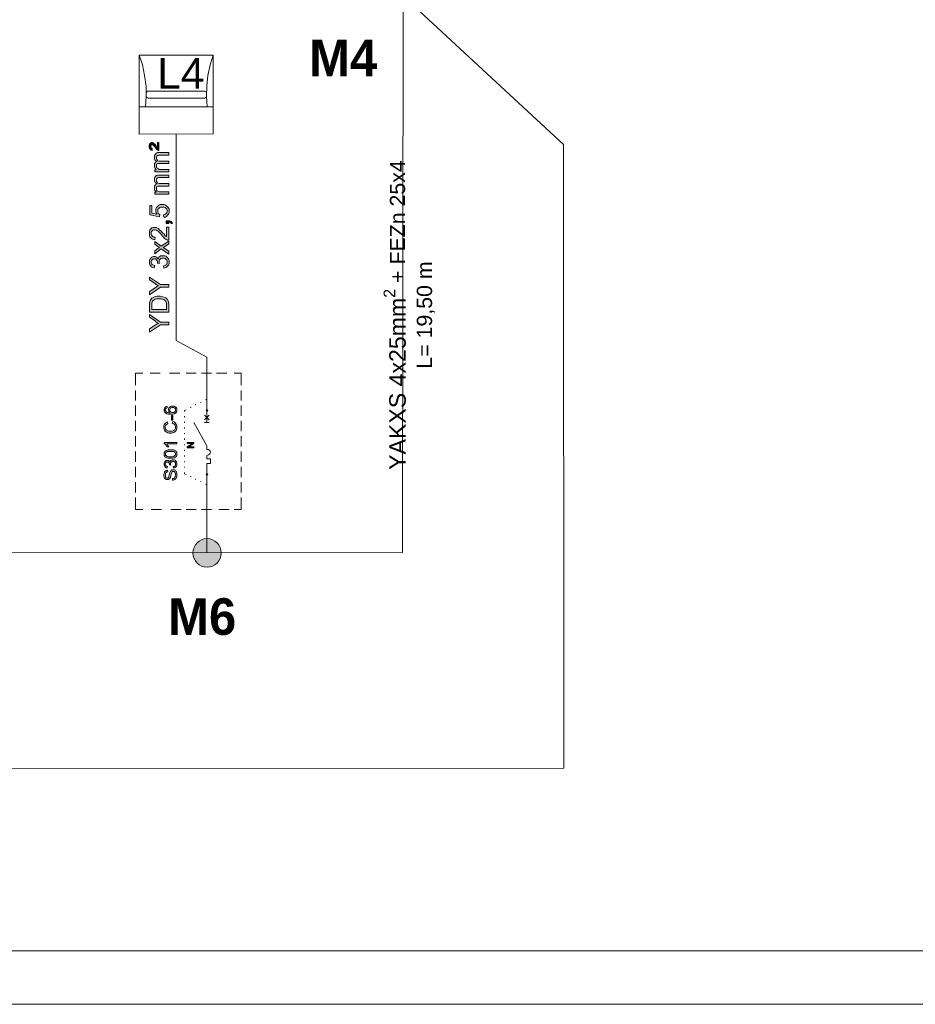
# Model space of a CAD drawing. Header units: millimetres. Extents: x 74583 to 75292, y 11361 to 11727.
# Tile 51 of 85: x 75204 to 75231, y 11653 to 11684. Entities that reach past the tile are written whole.
import ezdxf

# ---------------------------------------------------------------- set-up
doc = ezdxf.new("R2010")
doc.units = ezdxf.units.MM
doc.linetypes.add('1', pattern=[0])
doc.layers.add('C00-00-00', color=7, linetype='Continuous')
doc.layers.add('TEXT', color=7, linetype='Continuous')
doc.styles.add('do mapy w cm', font='verdana.TTF', dxfattribs={"height": 150})
doc.styles.get("Standard").update_dxf_attribs({"font": 'ARIAL.TTF'})

msp = doc.modelspace()

# ---------------------------------------------------------------- hatches: boundary and pattern name
at = {"layer": 'C00-00-00'}
h = msp.add_hatch(color=256, dxfattribs=at)
h.dxf.hatch_style = 2
h.paths.add_polyline_path([(75207.932, 11679.557), (75207.9, 11679.557), (75207.89, 11679.578), (75207.869, 11679.589), (75207.837, 11679.621), (75207.816, 11679.663), (75207.784, 11679.695), (75207.763, 11679.716), (75207.752, 11679.726), (75207.742, 11679.737), (75207.731, 11679.748), (75207.71, 11679.748), (75207.699, 11679.737), (75207.689, 11679.726), (75207.678, 11679.716), (75207.678, 11679.652), (75207.689, 11679.642), (75207.71, 11679.631), (75207.72, 11679.621), (75207.72, 11679.557), (75207.689, 11679.568), (75207.667, 11679.589), (75207.646, 11679.599), (75207.636, 11679.621), (75207.625, 11679.652), (75207.625, 11679.726), (75207.636, 11679.758), (75207.657, 11679.779), (75207.667, 11679.8), (75207.689, 11679.811), (75207.731, 11679.811), (75207.752, 11679.8), (75207.773, 11679.779), (75207.794, 11679.769), (75207.816, 11679.748), (75207.847, 11679.695), (75207.858, 11679.673), (75207.879, 11679.663), (75207.89, 11679.652), (75207.89, 11679.811), (75207.932, 11679.811)])
h = msp.add_hatch(color=256, dxfattribs=at)
h.dxf.hatch_style = 2
h.paths.add_polyline_path([(75208.239, 11678.901), (75207.805, 11678.901), (75207.805, 11678.964), (75207.858, 11678.964), (75207.837, 11678.975), (75207.826, 11678.996), (75207.805, 11679.017), (75207.794, 11679.038), (75207.794, 11679.155), (75207.816, 11679.176), (75207.826, 11679.197), (75207.847, 11679.208), (75207.869, 11679.218), (75207.816, 11679.25), (75207.794, 11679.303), (75207.794, 11679.398), (75207.805, 11679.43), (75207.826, 11679.451), (75207.847, 11679.483), (75207.89, 11679.494), (75208.239, 11679.494), (75208.239, 11679.419), (75207.932, 11679.419), (75207.911, 11679.409), (75207.89, 11679.409), (75207.879, 11679.398), (75207.869, 11679.388), (75207.858, 11679.367), (75207.858, 11679.303), (75207.869, 11679.282), (75207.89, 11679.261), (75207.9, 11679.24), (75207.943, 11679.229), (75208.239, 11679.229), (75208.239, 11679.155), (75207.9, 11679.155), (75207.879, 11679.144), (75207.858, 11679.134), (75207.858, 11679.038), (75207.869, 11679.028), (75207.879, 11679.007), (75207.9, 11678.996), (75207.921, 11678.986), (75207.943, 11678.975), (75208.239, 11678.975)])
h = msp.add_hatch(color=256, dxfattribs=at)
h.dxf.hatch_style = 2
h.paths.add_polyline_path([(75208.239, 11678.202), (75207.805, 11678.202), (75207.805, 11678.266), (75207.858, 11678.266), (75207.837, 11678.287), (75207.826, 11678.298), (75207.805, 11678.319), (75207.794, 11678.351), (75207.794, 11678.456), (75207.816, 11678.478), (75207.826, 11678.499), (75207.847, 11678.509), (75207.869, 11678.52), (75207.816, 11678.562), (75207.794, 11678.605), (75207.794, 11678.7), (75207.805, 11678.732), (75207.826, 11678.753), (75207.847, 11678.784), (75207.89, 11678.795), (75208.239, 11678.795), (75208.239, 11678.721), (75207.932, 11678.721), (75207.911, 11678.71), (75207.89, 11678.71), (75207.879, 11678.7), (75207.869, 11678.689), (75207.858, 11678.668), (75207.858, 11678.615), (75207.869, 11678.583), (75207.89, 11678.562), (75207.9, 11678.541), (75207.943, 11678.53), (75208.239, 11678.53), (75208.239, 11678.456), (75207.9, 11678.456), (75207.879, 11678.446), (75207.858, 11678.435), (75207.858, 11678.34), (75207.869, 11678.329), (75207.879, 11678.308), (75207.9, 11678.298), (75207.921, 11678.287), (75207.943, 11678.276), (75208.239, 11678.276)])
h = msp.add_hatch(color=256, dxfattribs=at)
h.dxf.hatch_style = 2
h.paths.add_polyline_path([(75208.08, 11677.483), (75208.07, 11677.557), (75208.112, 11677.567), (75208.133, 11677.578), (75208.154, 11677.599), (75208.175, 11677.62), (75208.186, 11677.641), (75208.186, 11677.716), (75208.175, 11677.737), (75208.144, 11677.768), (75208.123, 11677.79), (75208.08, 11677.8), (75207.996, 11677.8), (75207.964, 11677.79), (75207.943, 11677.768), (75207.911, 11677.747), (75207.9, 11677.716), (75207.9, 11677.652), (75207.911, 11677.631), (75207.921, 11677.61), (75207.932, 11677.589), (75207.943, 11677.578), (75207.964, 11677.567), (75207.953, 11677.493), (75207.646, 11677.557), (75207.646, 11677.853), (75207.71, 11677.853), (75207.71, 11677.61), (75207.879, 11677.578), (75207.847, 11677.62), (75207.837, 11677.652), (75207.837, 11677.747), (75207.858, 11677.79), (75207.89, 11677.821), (75207.932, 11677.864), (75207.974, 11677.885), (75208.091, 11677.885), (75208.133, 11677.864), (75208.175, 11677.832), (75208.218, 11677.79), (75208.25, 11677.747), (75208.25, 11677.62), (75208.228, 11677.578), (75208.197, 11677.546), (75208.165, 11677.504), (75208.133, 11677.483)])
h = msp.add_hatch(color=256, dxfattribs=at)
h.dxf.hatch_style = 2
h.paths.add_polyline_path([(75208.239, 11677.292), (75208.154, 11677.292), (75208.154, 11677.377), (75208.271, 11677.377), (75208.292, 11677.366), (75208.313, 11677.356), (75208.324, 11677.345), (75208.345, 11677.324), (75208.355, 11677.303), (75208.324, 11677.282), (75208.313, 11677.303), (75208.302, 11677.313), (75208.292, 11677.324), (75208.281, 11677.324), (75208.26, 11677.335), (75208.239, 11677.335)])
h = msp.add_hatch(color=256, dxfattribs=at)
h.dxf.hatch_style = 2
h.paths.add_polyline_path([(75208.165, 11677.176), (75208.239, 11677.176), (75208.239, 11676.774), (75208.197, 11676.774), (75208.186, 11676.784), (75208.154, 11676.795), (75208.133, 11676.805), (75208.101, 11676.827), (75208.08, 11676.858), (75208.048, 11676.89), (75208.017, 11676.932), (75207.964, 11676.996), (75207.921, 11677.038), (75207.89, 11677.059), (75207.858, 11677.081), (75207.826, 11677.091), (75207.773, 11677.091), (75207.742, 11677.081), (75207.72, 11677.059), (75207.699, 11677.038), (75207.689, 11677.017), (75207.689, 11676.943), (75207.699, 11676.922), (75207.72, 11676.901), (75207.752, 11676.879), (75207.773, 11676.869), (75207.816, 11676.869), (75207.805, 11676.784), (75207.752, 11676.795), (75207.71, 11676.816), (75207.678, 11676.848), (75207.646, 11676.879), (75207.636, 11676.922), (75207.636, 11677.038), (75207.646, 11677.091), (75207.678, 11677.123), (75207.71, 11677.155), (75207.752, 11677.165), (75207.847, 11677.165), (75207.869, 11677.155), (75207.89, 11677.144), (75207.921, 11677.133), (75207.943, 11677.102), (75207.964, 11677.081), (75208.006, 11677.049), (75208.048, 11676.996), (75208.091, 11676.954), (75208.112, 11676.922), (75208.123, 11676.911), (75208.133, 11676.89), (75208.154, 11676.89), (75208.165, 11676.879)])
h = msp.add_hatch(color=256, dxfattribs=at)
h.dxf.hatch_style = 2
h.paths.add_polyline_path([(75208.239, 11676.34), (75208.006, 11676.498), (75207.805, 11676.35), (75207.805, 11676.435), (75207.9, 11676.509), (75207.921, 11676.52), (75207.943, 11676.53), (75207.953, 11676.541), (75207.932, 11676.551), (75207.921, 11676.562), (75207.9, 11676.573), (75207.805, 11676.647), (75207.805, 11676.731), (75208.006, 11676.583), (75208.239, 11676.742), (75208.239, 11676.657), (75208.101, 11676.562), (75208.059, 11676.541), (75208.239, 11676.424)])
h = msp.add_hatch(color=256, dxfattribs=at)
h.dxf.hatch_style = 2
h.paths.add_polyline_path([(75208.08, 11675.895), (75208.07, 11675.969), (75208.112, 11675.98), (75208.144, 11675.99), (75208.154, 11676.012), (75208.175, 11676.033), (75208.186, 11676.065), (75208.186, 11676.128), (75208.175, 11676.149), (75208.144, 11676.181), (75208.123, 11676.202), (75208.091, 11676.213), (75208.027, 11676.213), (75207.996, 11676.202), (75207.974, 11676.181), (75207.953, 11676.16), (75207.943, 11676.128), (75207.943, 11676.065), (75207.953, 11676.043), (75207.89, 11676.054), (75207.89, 11676.096), (75207.879, 11676.128), (75207.858, 11676.149), (75207.847, 11676.17), (75207.826, 11676.192), (75207.763, 11676.192), (75207.742, 11676.181), (75207.72, 11676.16), (75207.699, 11676.139), (75207.689, 11676.117), (75207.689, 11676.065), (75207.699, 11676.033), (75207.72, 11676.012), (75207.742, 11676.001), (75207.763, 11675.99), (75207.805, 11675.98), (75207.784, 11675.906), (75207.742, 11675.916), (75207.699, 11675.938), (75207.678, 11675.969), (75207.646, 11676.001), (75207.636, 11676.043), (75207.636, 11676.149), (75207.657, 11676.181), (75207.667, 11676.202), (75207.689, 11676.223), (75207.71, 11676.244), (75207.731, 11676.255), (75207.763, 11676.266), (75207.816, 11676.266), (75207.837, 11676.255), (75207.858, 11676.244), (75207.879, 11676.223), (75207.9, 11676.202), (75207.911, 11676.181), (75207.921, 11676.213), (75207.932, 11676.244), (75207.964, 11676.266), (75207.985, 11676.287), (75208.112, 11676.287), (75208.154, 11676.276), (75208.186, 11676.234), (75208.228, 11676.192), (75208.25, 11676.149), (75208.25, 11676.033), (75208.228, 11675.99), (75208.197, 11675.959), (75208.165, 11675.927), (75208.123, 11675.906)])
h = msp.add_hatch(color=256, dxfattribs=at)
h.dxf.hatch_style = 2
h.paths.add_polyline_path([(75208.239, 11675.303), (75207.985, 11675.303), (75207.636, 11675.07), (75207.636, 11675.176), (75207.816, 11675.292), (75207.847, 11675.313), (75207.879, 11675.334), (75207.921, 11675.345), (75207.89, 11675.366), (75207.847, 11675.387), (75207.816, 11675.419), (75207.636, 11675.535), (75207.636, 11675.62), (75207.985, 11675.387), (75208.239, 11675.387)])
h = msp.add_hatch(color=256, dxfattribs=at)
h.paths.add_polyline_path([(75208.239, 11674.53), (75207.636, 11674.53), (75207.636, 11674.816), (75207.646, 11674.847), (75207.657, 11674.879), (75207.667, 11674.911), (75207.689, 11674.932), (75207.71, 11674.964), (75207.752, 11674.985), (75207.794, 11675.006), (75207.826, 11675.017), (75207.879, 11675.027), (75207.974, 11675.027), (75208.017, 11675.017), (75208.048, 11675.006), (75208.091, 11674.996), (75208.123, 11674.985), (75208.144, 11674.974), (75208.165, 11674.953), (75208.186, 11674.932), (75208.197, 11674.911), (75208.207, 11674.9), (75208.218, 11674.869), (75208.228, 11674.847), (75208.228, 11674.816), (75208.239, 11674.784)])
h.paths.add_polyline_path([(75208.165, 11674.615), (75208.165, 11674.805), (75208.154, 11674.837), (75208.144, 11674.858), (75208.133, 11674.869), (75208.123, 11674.89), (75208.101, 11674.9), (75208.08, 11674.922), (75208.048, 11674.932), (75208.017, 11674.943), (75207.869, 11674.943), (75207.816, 11674.932), (75207.784, 11674.911), (75207.752, 11674.89), (75207.731, 11674.869), (75207.72, 11674.837), (75207.71, 11674.816), (75207.71, 11674.615)])
h = msp.add_hatch(color=256, dxfattribs=at)
h.dxf.hatch_style = 2
h.paths.add_polyline_path([(75208.239, 11674.138), (75207.985, 11674.138), (75207.636, 11673.906), (75207.636, 11674.011), (75207.816, 11674.128), (75207.847, 11674.149), (75207.879, 11674.17), (75207.921, 11674.181), (75207.89, 11674.202), (75207.847, 11674.223), (75207.816, 11674.255), (75207.636, 11674.371), (75207.636, 11674.456), (75207.985, 11674.223), (75208.239, 11674.223)])
h = msp.add_hatch(color=256, dxfattribs=at)
h.paths.add_polyline_path([(75208.186, 11671.609), (75208.186, 11671.556), (75208.175, 11671.556), (75208.154, 11671.545), (75208.144, 11671.535), (75208.133, 11671.524), (75208.123, 11671.514), (75208.123, 11671.471), (75208.133, 11671.461), (75208.144, 11671.45), (75208.154, 11671.429), (75208.165, 11671.418), (75208.186, 11671.408), (75208.207, 11671.408), (75208.239, 11671.397), (75208.281, 11671.397), (75208.26, 11671.408), (75208.25, 11671.429), (75208.239, 11671.44), (75208.239, 11671.461), (75208.228, 11671.482), (75208.228, 11671.524), (75208.239, 11671.556), (75208.271, 11671.577), (75208.292, 11671.598), (75208.324, 11671.609), (75208.408, 11671.609), (75208.429, 11671.598), (75208.451, 11671.588), (75208.472, 11671.567), (75208.482, 11671.556), (75208.493, 11671.535), (75208.493, 11671.45), (75208.482, 11671.418), (75208.451, 11671.387), (75208.419, 11671.366), (75208.366, 11671.355), (75208.228, 11671.355), (75208.165, 11671.366), (75208.133, 11671.397), (75208.101, 11671.418), (75208.091, 11671.45), (75208.091, 11671.524), (75208.101, 11671.545), (75208.112, 11671.567), (75208.133, 11671.588), (75208.154, 11671.598)])
h.paths.add_polyline_path([(75208.355, 11671.408), (75208.398, 11671.408), (75208.408, 11671.418), (75208.419, 11671.429), (75208.44, 11671.429), (75208.44, 11671.45), (75208.451, 11671.461), (75208.451, 11671.524), (75208.429, 11671.545), (75208.419, 11671.556), (75208.387, 11671.567), (75208.334, 11671.567), (75208.313, 11671.556), (75208.292, 11671.545), (75208.281, 11671.524), (75208.271, 11671.503), (75208.271, 11671.461), (75208.281, 11671.44), (75208.292, 11671.429), (75208.313, 11671.418), (75208.334, 11671.408)])
h = msp.add_hatch(color=256, dxfattribs=at)
h.dxf.hatch_style = 2
h.paths.add_polyline_path([(75208.366, 11671.164), (75208.366, 11671.313), (75208.324, 11671.313), (75208.324, 11671.164)])
h = msp.add_hatch(color=256, dxfattribs=at)
h.dxf.hatch_style = 2
h.paths.add_polyline_path([(75208.345, 11671.069), (75208.366, 11671.122), (75208.408, 11671.112), (75208.44, 11671.09), (75208.461, 11671.059), (75208.482, 11671.027), (75208.493, 11670.995), (75208.493, 11670.91), (75208.482, 11670.879), (75208.472, 11670.847), (75208.451, 11670.826), (75208.429, 11670.805), (75208.398, 11670.783), (75208.355, 11670.773), (75208.324, 11670.762), (75208.25, 11670.762), (75208.207, 11670.773), (75208.175, 11670.794), (75208.144, 11670.805), (75208.123, 11670.826), (75208.101, 11670.858), (75208.091, 11670.889), (75208.08, 11670.921), (75208.08, 11670.995), (75208.091, 11671.027), (75208.112, 11671.059), (75208.133, 11671.08), (75208.165, 11671.101), (75208.197, 11671.112), (75208.207, 11671.059), (75208.186, 11671.048), (75208.165, 11671.037), (75208.144, 11671.016), (75208.133, 11671.006), (75208.123, 11670.985), (75208.123, 11670.921), (75208.133, 11670.9), (75208.154, 11670.879), (75208.165, 11670.858), (75208.186, 11670.847), (75208.207, 11670.836), (75208.239, 11670.826), (75208.345, 11670.826), (75208.377, 11670.836), (75208.398, 11670.847), (75208.419, 11670.858), (75208.429, 11670.879), (75208.44, 11670.9), (75208.451, 11670.921), (75208.451, 11670.985), (75208.44, 11671.006), (75208.429, 11671.027), (75208.408, 11671.048), (75208.387, 11671.059)])
h = msp.add_hatch(color=256, dxfattribs=at)
h.dxf.hatch_style = 2
h.paths.add_polyline_path([(75208.493, 11670.477), (75208.493, 11670.434), (75208.175, 11670.434), (75208.186, 11670.424), (75208.197, 11670.402), (75208.207, 11670.381), (75208.218, 11670.371), (75208.228, 11670.35), (75208.239, 11670.339), (75208.186, 11670.339), (75208.175, 11670.36), (75208.154, 11670.381), (75208.144, 11670.402), (75208.123, 11670.424), (75208.101, 11670.445), (75208.091, 11670.445), (75208.091, 11670.477)])
h = msp.add_hatch(color=256, dxfattribs=at)
h.dxf.hatch_style = 2
h.paths.add_polyline_path([(75209.022, 11670.307), (75208.81, 11670.307), (75208.81, 11670.339), (75208.98, 11670.445), (75208.81, 11670.445), (75208.81, 11670.477), (75209.022, 11670.477), (75209.022, 11670.445), (75208.853, 11670.339), (75209.022, 11670.339)])
h = msp.add_hatch(color=256, dxfattribs=at)
h.paths.add_polyline_path([(75208.292, 11669.99), (75208.207, 11669.99), (75208.175, 11670), (75208.144, 11670.011), (75208.123, 11670.021), (75208.112, 11670.043), (75208.091, 11670.064), (75208.091, 11670.159), (75208.101, 11670.17), (75208.112, 11670.191), (75208.123, 11670.201), (75208.133, 11670.212), (75208.154, 11670.223), (75208.175, 11670.233), (75208.197, 11670.233), (75208.218, 11670.244), (75208.377, 11670.244), (75208.408, 11670.233), (75208.429, 11670.223), (75208.461, 11670.212), (75208.472, 11670.191), (75208.493, 11670.17), (75208.493, 11670.074), (75208.482, 11670.043), (75208.451, 11670.021), (75208.419, 11670), (75208.366, 11669.99)])
h.paths.add_polyline_path([(75208.292, 11670.032), (75208.355, 11670.032), (75208.398, 11670.043), (75208.419, 11670.064), (75208.44, 11670.074), (75208.451, 11670.096), (75208.451, 11670.138), (75208.44, 11670.159), (75208.419, 11670.17), (75208.398, 11670.191), (75208.186, 11670.191), (75208.165, 11670.17), (75208.144, 11670.159), (75208.133, 11670.138), (75208.133, 11670.074), (75208.154, 11670.064), (75208.186, 11670.043), (75208.228, 11670.032)])
h = msp.add_hatch(color=256, dxfattribs=at)
h.dxf.hatch_style = 2
h.paths.add_polyline_path([(75208.387, 11669.672), (75208.377, 11669.725), (75208.408, 11669.725), (75208.429, 11669.736), (75208.44, 11669.757), (75208.451, 11669.767), (75208.451, 11669.842), (75208.429, 11669.863), (75208.419, 11669.873), (75208.398, 11669.884), (75208.345, 11669.884), (75208.334, 11669.873), (75208.313, 11669.863), (75208.302, 11669.852), (75208.292, 11669.831), (75208.292, 11669.789), (75208.302, 11669.767), (75208.26, 11669.778), (75208.26, 11669.81), (75208.25, 11669.82), (75208.239, 11669.842), (75208.228, 11669.863), (75208.154, 11669.863), (75208.144, 11669.852), (75208.133, 11669.842), (75208.123, 11669.82), (75208.123, 11669.778), (75208.133, 11669.767), (75208.144, 11669.757), (75208.154, 11669.736), (75208.175, 11669.736), (75208.197, 11669.725), (75208.186, 11669.683), (75208.154, 11669.683), (75208.133, 11669.704), (75208.112, 11669.725), (75208.101, 11669.746), (75208.091, 11669.767), (75208.091, 11669.842), (75208.101, 11669.863), (75208.112, 11669.884), (75208.123, 11669.894), (75208.144, 11669.905), (75208.154, 11669.916), (75208.228, 11669.916), (75208.239, 11669.905), (75208.25, 11669.894), (75208.26, 11669.884), (75208.271, 11669.863), (75208.281, 11669.884), (75208.292, 11669.905), (75208.302, 11669.916), (75208.324, 11669.926), (75208.345, 11669.937), (75208.408, 11669.937), (75208.44, 11669.926), (75208.461, 11669.894), (75208.482, 11669.873), (75208.493, 11669.842), (75208.493, 11669.767), (75208.482, 11669.736), (75208.461, 11669.715), (75208.44, 11669.693), (75208.419, 11669.683)])
h = msp.add_hatch(color=256, dxfattribs=at)
h.dxf.hatch_style = 2
h.paths.add_polyline_path([(75208.355, 11669.302), (75208.355, 11669.355), (75208.377, 11669.355), (75208.398, 11669.365), (75208.408, 11669.365), (75208.419, 11669.376), (75208.429, 11669.397), (75208.44, 11669.408), (75208.44, 11669.429), (75208.451, 11669.45), (75208.451, 11669.513), (75208.44, 11669.524), (75208.429, 11669.545), (75208.429, 11669.556), (75208.419, 11669.556), (75208.408, 11669.566), (75208.355, 11669.566), (75208.345, 11669.556), (75208.334, 11669.556), (75208.334, 11669.545), (75208.324, 11669.524), (75208.324, 11669.513), (75208.313, 11669.492), (75208.302, 11669.45), (75208.292, 11669.418), (75208.292, 11669.386), (75208.281, 11669.376), (75208.271, 11669.355), (75208.26, 11669.344), (75208.239, 11669.334), (75208.228, 11669.323), (75208.154, 11669.323), (75208.133, 11669.334), (75208.123, 11669.344), (75208.101, 11669.365), (75208.091, 11669.386), (75208.091, 11669.408), (75208.08, 11669.429), (75208.08, 11669.492), (75208.091, 11669.513), (75208.101, 11669.535), (75208.101, 11669.556), (75208.123, 11669.577), (75208.144, 11669.588), (75208.154, 11669.598), (75208.175, 11669.609), (75208.197, 11669.609), (75208.207, 11669.556), (75208.175, 11669.556), (75208.165, 11669.545), (75208.144, 11669.535), (75208.133, 11669.513), (75208.133, 11669.408), (75208.144, 11669.397), (75208.154, 11669.376), (75208.175, 11669.365), (75208.207, 11669.365), (75208.218, 11669.376), (75208.228, 11669.386), (75208.228, 11669.397), (75208.239, 11669.418), (75208.25, 11669.461), (75208.26, 11669.513), (75208.271, 11669.535), (75208.281, 11669.556), (75208.292, 11669.577), (75208.302, 11669.598), (75208.324, 11669.609), (75208.334, 11669.619), (75208.419, 11669.619), (75208.44, 11669.609), (75208.451, 11669.588), (75208.472, 11669.577), (75208.482, 11669.556), (75208.493, 11669.524), (75208.493, 11669.408), (75208.482, 11669.386), (75208.472, 11669.355), (75208.451, 11669.344), (75208.429, 11669.323), (75208.408, 11669.312), (75208.387, 11669.302)])
h = msp.add_hatch(color=256, dxfattribs=at)
edge = h.paths.add_edge_path()
edge.add_ellipse((75209.43, 11667.037), major_axis=(0.439, 0), ratio=0.987952, start_angle=0, end_angle=360)

# ---------------------------------------------------------------- linework, layer by layer
at = {"layer": 'C00-00-00', "lineweight": 0}
for points in [[(75259.765, 11727.249), (75154.725, 11727.249), (75154.725, 11652.989), (75259.765, 11652.989)], [(75258.146, 11654.65), (75211.833, 11654.65), (75158.811, 11654.65), (75158.811, 11725.601), (75210.976, 11725.601), (75258.146, 11725.601)], [(75207.318, 11680.065), (75209.625, 11680.076), (75209.625, 11682.531), (75207.318, 11682.531)], [(75207.932, 11679.557), (75207.9, 11679.557), (75207.89, 11679.578), (75207.869, 11679.589), (75207.837, 11679.621), (75207.816, 11679.663), (75207.784, 11679.695), (75207.763, 11679.716), (75207.752, 11679.726), (75207.742, 11679.737), (75207.731, 11679.748), (75207.71, 11679.748), (75207.699, 11679.737), (75207.689, 11679.726), (75207.678, 11679.716), (75207.678, 11679.652), (75207.689, 11679.642), (75207.71, 11679.631), (75207.72, 11679.621), (75207.72, 11679.557), (75207.689, 11679.568), (75207.667, 11679.589), (75207.646, 11679.599), (75207.636, 11679.621), (75207.625, 11679.652), (75207.625, 11679.726), (75207.636, 11679.758), (75207.657, 11679.779), (75207.667, 11679.8), (75207.689, 11679.811), (75207.731, 11679.811), (75207.752, 11679.8), (75207.773, 11679.779), (75207.794, 11679.769), (75207.816, 11679.748), (75207.847, 11679.695), (75207.858, 11679.673), (75207.879, 11679.663), (75207.89, 11679.652), (75207.89, 11679.811), (75207.932, 11679.811)], [(75208.239, 11678.901), (75207.805, 11678.901), (75207.805, 11678.964), (75207.858, 11678.964), (75207.837, 11678.975), (75207.826, 11678.996), (75207.805, 11679.017), (75207.794, 11679.038), (75207.794, 11679.155), (75207.816, 11679.176), (75207.826, 11679.197), (75207.847, 11679.208), (75207.869, 11679.218), (75207.816, 11679.25), (75207.794, 11679.303), (75207.794, 11679.398), (75207.805, 11679.43), (75207.826, 11679.451), (75207.847, 11679.483), (75207.89, 11679.494), (75208.239, 11679.494), (75208.239, 11679.419), (75207.932, 11679.419), (75207.911, 11679.409), (75207.89, 11679.409), (75207.879, 11679.398), (75207.869, 11679.388), (75207.858, 11679.367), (75207.858, 11679.303), (75207.869, 11679.282), (75207.89, 11679.261), (75207.9, 11679.24), (75207.943, 11679.229), (75208.239, 11679.229), (75208.239, 11679.155), (75207.9, 11679.155), (75207.879, 11679.144), (75207.858, 11679.134), (75207.858, 11679.038), (75207.869, 11679.028), (75207.879, 11679.007), (75207.9, 11678.996), (75207.921, 11678.986), (75207.943, 11678.975), (75208.239, 11678.975)], [(75208.239, 11678.202), (75207.805, 11678.202), (75207.805, 11678.266), (75207.858, 11678.266), (75207.837, 11678.287), (75207.826, 11678.298), (75207.805, 11678.319), (75207.794, 11678.351), (75207.794, 11678.456), (75207.816, 11678.478), (75207.826, 11678.499), (75207.847, 11678.509), (75207.869, 11678.52), (75207.816, 11678.562), (75207.794, 11678.605), (75207.794, 11678.7), (75207.805, 11678.732), (75207.826, 11678.753), (75207.847, 11678.784), (75207.89, 11678.795), (75208.239, 11678.795), (75208.239, 11678.721), (75207.932, 11678.721), (75207.911, 11678.71), (75207.89, 11678.71), (75207.879, 11678.7), (75207.869, 11678.689), (75207.858, 11678.668), (75207.858, 11678.615), (75207.869, 11678.583), (75207.89, 11678.562), (75207.9, 11678.541), (75207.943, 11678.53), (75208.239, 11678.53), (75208.239, 11678.456), (75207.9, 11678.456), (75207.879, 11678.446), (75207.858, 11678.435), (75207.858, 11678.34), (75207.869, 11678.329), (75207.879, 11678.308), (75207.9, 11678.298), (75207.921, 11678.287), (75207.943, 11678.276), (75208.239, 11678.276)], [(75208.08, 11677.483), (75208.07, 11677.557), (75208.112, 11677.567), (75208.133, 11677.578), (75208.154, 11677.599), (75208.175, 11677.62), (75208.186, 11677.641), (75208.186, 11677.716), (75208.175, 11677.737), (75208.144, 11677.768), (75208.123, 11677.79), (75208.08, 11677.8), (75207.996, 11677.8), (75207.964, 11677.79), (75207.943, 11677.768), (75207.911, 11677.747), (75207.9, 11677.716), (75207.9, 11677.652), (75207.911, 11677.631), (75207.921, 11677.61), (75207.932, 11677.589), (75207.943, 11677.578), (75207.964, 11677.567), (75207.953, 11677.493), (75207.646, 11677.557), (75207.646, 11677.853), (75207.71, 11677.853), (75207.71, 11677.61), (75207.879, 11677.578), (75207.847, 11677.62), (75207.837, 11677.652), (75207.837, 11677.747), (75207.858, 11677.79), (75207.89, 11677.821), (75207.932, 11677.864), (75207.974, 11677.885), (75208.091, 11677.885), (75208.133, 11677.864), (75208.175, 11677.832), (75208.218, 11677.79), (75208.25, 11677.747), (75208.25, 11677.62), (75208.228, 11677.578), (75208.197, 11677.546), (75208.165, 11677.504), (75208.133, 11677.483)], [(75208.239, 11677.292), (75208.154, 11677.292), (75208.154, 11677.377), (75208.271, 11677.377), (75208.292, 11677.366), (75208.313, 11677.356), (75208.324, 11677.345), (75208.345, 11677.324), (75208.355, 11677.303), (75208.324, 11677.282), (75208.313, 11677.303), (75208.302, 11677.313), (75208.292, 11677.324), (75208.281, 11677.324), (75208.26, 11677.335), (75208.239, 11677.335)], [(75208.165, 11677.176), (75208.239, 11677.176), (75208.239, 11676.774), (75208.197, 11676.774), (75208.186, 11676.784), (75208.154, 11676.795), (75208.133, 11676.805), (75208.101, 11676.827), (75208.08, 11676.858), (75208.048, 11676.89), (75208.017, 11676.932), (75207.964, 11676.996), (75207.921, 11677.038), (75207.89, 11677.059), (75207.858, 11677.081), (75207.826, 11677.091), (75207.773, 11677.091), (75207.742, 11677.081), (75207.72, 11677.059), (75207.699, 11677.038), (75207.689, 11677.017), (75207.689, 11676.943), (75207.699, 11676.922), (75207.72, 11676.901), (75207.752, 11676.879), (75207.773, 11676.869), (75207.816, 11676.869), (75207.805, 11676.784), (75207.752, 11676.795), (75207.71, 11676.816), (75207.678, 11676.848), (75207.646, 11676.879), (75207.636, 11676.922), (75207.636, 11677.038), (75207.646, 11677.091), (75207.678, 11677.123), (75207.71, 11677.155), (75207.752, 11677.165), (75207.847, 11677.165), (75207.869, 11677.155), (75207.89, 11677.144), (75207.921, 11677.133), (75207.943, 11677.102), (75207.964, 11677.081), (75208.006, 11677.049), (75208.048, 11676.996), (75208.091, 11676.954), (75208.112, 11676.922), (75208.123, 11676.911), (75208.133, 11676.89), (75208.154, 11676.89), (75208.165, 11676.879)], [(75208.239, 11676.34), (75208.006, 11676.498), (75207.805, 11676.35), (75207.805, 11676.435), (75207.9, 11676.509), (75207.921, 11676.52), (75207.943, 11676.53), (75207.953, 11676.541), (75207.932, 11676.551), (75207.921, 11676.562), (75207.9, 11676.573), (75207.805, 11676.647), (75207.805, 11676.731), (75208.006, 11676.583), (75208.239, 11676.742), (75208.239, 11676.657), (75208.101, 11676.562), (75208.059, 11676.541), (75208.239, 11676.424)], [(75208.08, 11675.895), (75208.07, 11675.969), (75208.112, 11675.98), (75208.144, 11675.99), (75208.154, 11676.012), (75208.175, 11676.033), (75208.186, 11676.065), (75208.186, 11676.128), (75208.175, 11676.149), (75208.144, 11676.181), (75208.123, 11676.202), (75208.091, 11676.213), (75208.027, 11676.213), (75207.996, 11676.202), (75207.974, 11676.181), (75207.953, 11676.16), (75207.943, 11676.128), (75207.943, 11676.065), (75207.953, 11676.043), (75207.89, 11676.054), (75207.89, 11676.096), (75207.879, 11676.128), (75207.858, 11676.149), (75207.847, 11676.17), (75207.826, 11676.192), (75207.763, 11676.192), (75207.742, 11676.181), (75207.72, 11676.16), (75207.699, 11676.139), (75207.689, 11676.117), (75207.689, 11676.065), (75207.699, 11676.033), (75207.72, 11676.012), (75207.742, 11676.001), (75207.763, 11675.99), (75207.805, 11675.98), (75207.784, 11675.906), (75207.742, 11675.916), (75207.699, 11675.938), (75207.678, 11675.969), (75207.646, 11676.001), (75207.636, 11676.043), (75207.636, 11676.149), (75207.657, 11676.181), (75207.667, 11676.202), (75207.689, 11676.223), (75207.71, 11676.244), (75207.731, 11676.255), (75207.763, 11676.266), (75207.816, 11676.266), (75207.837, 11676.255), (75207.858, 11676.244), (75207.879, 11676.223), (75207.9, 11676.202), (75207.911, 11676.181), (75207.921, 11676.213), (75207.932, 11676.244), (75207.964, 11676.266), (75207.985, 11676.287), (75208.112, 11676.287), (75208.154, 11676.276), (75208.186, 11676.234), (75208.228, 11676.192), (75208.25, 11676.149), (75208.25, 11676.033), (75208.228, 11675.99), (75208.197, 11675.959), (75208.165, 11675.927), (75208.123, 11675.906)], [(75208.239, 11675.303), (75207.985, 11675.303), (75207.636, 11675.07), (75207.636, 11675.176), (75207.816, 11675.292), (75207.847, 11675.313), (75207.879, 11675.334), (75207.921, 11675.345), (75207.89, 11675.366), (75207.847, 11675.387), (75207.816, 11675.419), (75207.636, 11675.535), (75207.636, 11675.62), (75207.985, 11675.387), (75208.239, 11675.387)], [(75208.239, 11674.53), (75207.636, 11674.53), (75207.636, 11674.816), (75207.646, 11674.847), (75207.657, 11674.879), (75207.667, 11674.911), (75207.689, 11674.932), (75207.71, 11674.964), (75207.752, 11674.985), (75207.794, 11675.006), (75207.826, 11675.017), (75207.879, 11675.027), (75207.974, 11675.027), (75208.017, 11675.017), (75208.048, 11675.006), (75208.091, 11674.996), (75208.123, 11674.985), (75208.144, 11674.974), (75208.165, 11674.953), (75208.186, 11674.932), (75208.197, 11674.911), (75208.207, 11674.9), (75208.218, 11674.869), (75208.228, 11674.847), (75208.228, 11674.816), (75208.239, 11674.784)], [(75208.165, 11674.615), (75208.165, 11674.805), (75208.154, 11674.837), (75208.144, 11674.858), (75208.133, 11674.869), (75208.123, 11674.89), (75208.101, 11674.9), (75208.08, 11674.922), (75208.048, 11674.932), (75208.017, 11674.943), (75207.869, 11674.943), (75207.816, 11674.932), (75207.784, 11674.911), (75207.752, 11674.89), (75207.731, 11674.869), (75207.72, 11674.837), (75207.71, 11674.816), (75207.71, 11674.615)], [(75208.239, 11674.138), (75207.985, 11674.138), (75207.636, 11673.906), (75207.636, 11674.011), (75207.816, 11674.128), (75207.847, 11674.149), (75207.879, 11674.17), (75207.921, 11674.181), (75207.89, 11674.202), (75207.847, 11674.223), (75207.816, 11674.255), (75207.636, 11674.371), (75207.636, 11674.456), (75207.985, 11674.223), (75208.239, 11674.223)], [(75208.186, 11671.609), (75208.186, 11671.556), (75208.175, 11671.556), (75208.154, 11671.545), (75208.144, 11671.535), (75208.133, 11671.524), (75208.123, 11671.514), (75208.123, 11671.471), (75208.133, 11671.461), (75208.144, 11671.45), (75208.154, 11671.429), (75208.165, 11671.418), (75208.186, 11671.408), (75208.207, 11671.408), (75208.239, 11671.397), (75208.281, 11671.397), (75208.26, 11671.408), (75208.25, 11671.429), (75208.239, 11671.44), (75208.239, 11671.461), (75208.228, 11671.482), (75208.228, 11671.524), (75208.239, 11671.556), (75208.271, 11671.577), (75208.292, 11671.598), (75208.324, 11671.609), (75208.408, 11671.609), (75208.429, 11671.598), (75208.451, 11671.588), (75208.472, 11671.567), (75208.482, 11671.556), (75208.493, 11671.535), (75208.493, 11671.45), (75208.482, 11671.418), (75208.451, 11671.387), (75208.419, 11671.366), (75208.366, 11671.355), (75208.228, 11671.355), (75208.165, 11671.366), (75208.133, 11671.397), (75208.101, 11671.418), (75208.091, 11671.45), (75208.091, 11671.524), (75208.101, 11671.545), (75208.112, 11671.567), (75208.133, 11671.588), (75208.154, 11671.598)], [(75208.355, 11671.408), (75208.398, 11671.408), (75208.408, 11671.418), (75208.419, 11671.429), (75208.44, 11671.429), (75208.44, 11671.45), (75208.451, 11671.461), (75208.451, 11671.524), (75208.429, 11671.545), (75208.419, 11671.556), (75208.387, 11671.567), (75208.334, 11671.567), (75208.313, 11671.556), (75208.292, 11671.545), (75208.281, 11671.524), (75208.271, 11671.503), (75208.271, 11671.461), (75208.281, 11671.44), (75208.292, 11671.429), (75208.313, 11671.418), (75208.334, 11671.408)], [(75209.456, 11671.471), (75209.445, 11671.493), (75209.414, 11671.493), (75209.403, 11671.471), (75209.414, 11671.45), (75209.445, 11671.45)], [(75209.456, 11671.471), (75209.445, 11671.493), (75209.414, 11671.493), (75209.403, 11671.471), (75209.414, 11671.45), (75209.445, 11671.45)], [(75208.366, 11671.164), (75208.366, 11671.313), (75208.324, 11671.313), (75208.324, 11671.164)], [(75208.345, 11671.069), (75208.366, 11671.122), (75208.408, 11671.112), (75208.44, 11671.09), (75208.461, 11671.059), (75208.482, 11671.027), (75208.493, 11670.995), (75208.493, 11670.91), (75208.482, 11670.879), (75208.472, 11670.847), (75208.451, 11670.826), (75208.429, 11670.805), (75208.398, 11670.783), (75208.355, 11670.773), (75208.324, 11670.762), (75208.25, 11670.762), (75208.207, 11670.773), (75208.175, 11670.794), (75208.144, 11670.805), (75208.123, 11670.826), (75208.101, 11670.858), (75208.091, 11670.889), (75208.08, 11670.921), (75208.08, 11670.995), (75208.091, 11671.027), (75208.112, 11671.059), (75208.133, 11671.08), (75208.165, 11671.101), (75208.197, 11671.112), (75208.207, 11671.059), (75208.186, 11671.048), (75208.165, 11671.037), (75208.144, 11671.016), (75208.133, 11671.006), (75208.123, 11670.985), (75208.123, 11670.921), (75208.133, 11670.9), (75208.154, 11670.879), (75208.165, 11670.858), (75208.186, 11670.847), (75208.207, 11670.836), (75208.239, 11670.826), (75208.345, 11670.826), (75208.377, 11670.836), (75208.398, 11670.847), (75208.419, 11670.858), (75208.429, 11670.879), (75208.44, 11670.9), (75208.451, 11670.921), (75208.451, 11670.985), (75208.44, 11671.006), (75208.429, 11671.027), (75208.408, 11671.048), (75208.387, 11671.059)], [(75208.493, 11670.477), (75208.493, 11670.434), (75208.175, 11670.434), (75208.186, 11670.424), (75208.197, 11670.402), (75208.207, 11670.381), (75208.218, 11670.371), (75208.228, 11670.35), (75208.239, 11670.339), (75208.186, 11670.339), (75208.175, 11670.36), (75208.154, 11670.381), (75208.144, 11670.402), (75208.123, 11670.424), (75208.101, 11670.445), (75208.091, 11670.445), (75208.091, 11670.477)], [(75209.022, 11670.307), (75208.81, 11670.307), (75208.81, 11670.339), (75208.98, 11670.445), (75208.81, 11670.445), (75208.81, 11670.477), (75209.022, 11670.477), (75209.022, 11670.445), (75208.853, 11670.339), (75209.022, 11670.339)], [(75208.292, 11669.99), (75208.207, 11669.99), (75208.175, 11670), (75208.144, 11670.011), (75208.123, 11670.021), (75208.112, 11670.043), (75208.091, 11670.064), (75208.091, 11670.159), (75208.101, 11670.17), (75208.112, 11670.191), (75208.123, 11670.201), (75208.133, 11670.212), (75208.154, 11670.223), (75208.175, 11670.233), (75208.197, 11670.233), (75208.218, 11670.244), (75208.377, 11670.244), (75208.408, 11670.233), (75208.429, 11670.223), (75208.461, 11670.212), (75208.472, 11670.191), (75208.493, 11670.17), (75208.493, 11670.074), (75208.482, 11670.043), (75208.451, 11670.021), (75208.419, 11670), (75208.366, 11669.99)], [(75208.292, 11670.032), (75208.355, 11670.032), (75208.398, 11670.043), (75208.419, 11670.064), (75208.44, 11670.074), (75208.451, 11670.096), (75208.451, 11670.138), (75208.44, 11670.159), (75208.419, 11670.17), (75208.398, 11670.191), (75208.186, 11670.191), (75208.165, 11670.17), (75208.144, 11670.159), (75208.133, 11670.138), (75208.133, 11670.074), (75208.154, 11670.064), (75208.186, 11670.043), (75208.228, 11670.032)], [(75208.387, 11669.672), (75208.377, 11669.725), (75208.408, 11669.725), (75208.429, 11669.736), (75208.44, 11669.757), (75208.451, 11669.767), (75208.451, 11669.842), (75208.429, 11669.863), (75208.419, 11669.873), (75208.398, 11669.884), (75208.345, 11669.884), (75208.334, 11669.873), (75208.313, 11669.863), (75208.302, 11669.852), (75208.292, 11669.831), (75208.292, 11669.789), (75208.302, 11669.767), (75208.26, 11669.778), (75208.26, 11669.81), (75208.25, 11669.82), (75208.239, 11669.842), (75208.228, 11669.863), (75208.154, 11669.863), (75208.144, 11669.852), (75208.133, 11669.842), (75208.123, 11669.82), (75208.123, 11669.778), (75208.133, 11669.767), (75208.144, 11669.757), (75208.154, 11669.736), (75208.175, 11669.736), (75208.197, 11669.725), (75208.186, 11669.683), (75208.154, 11669.683), (75208.133, 11669.704), (75208.112, 11669.725), (75208.101, 11669.746), (75208.091, 11669.767), (75208.091, 11669.842), (75208.101, 11669.863), (75208.112, 11669.884), (75208.123, 11669.894), (75208.144, 11669.905), (75208.154, 11669.916), (75208.228, 11669.916), (75208.239, 11669.905), (75208.25, 11669.894), (75208.26, 11669.884), (75208.271, 11669.863), (75208.281, 11669.884), (75208.292, 11669.905), (75208.302, 11669.916), (75208.324, 11669.926), (75208.345, 11669.937), (75208.408, 11669.937), (75208.44, 11669.926), (75208.461, 11669.894), (75208.482, 11669.873), (75208.493, 11669.842), (75208.493, 11669.767), (75208.482, 11669.736), (75208.461, 11669.715), (75208.44, 11669.693), (75208.419, 11669.683)], [(75208.355, 11669.302), (75208.355, 11669.355), (75208.377, 11669.355), (75208.398, 11669.365), (75208.408, 11669.365), (75208.419, 11669.376), (75208.429, 11669.397), (75208.44, 11669.408), (75208.44, 11669.429), (75208.451, 11669.45), (75208.451, 11669.513), (75208.44, 11669.524), (75208.429, 11669.545), (75208.429, 11669.556), (75208.419, 11669.556), (75208.408, 11669.566), (75208.355, 11669.566), (75208.345, 11669.556), (75208.334, 11669.556), (75208.334, 11669.545), (75208.324, 11669.524), (75208.324, 11669.513), (75208.313, 11669.492), (75208.302, 11669.45), (75208.292, 11669.418), (75208.292, 11669.386), (75208.281, 11669.376), (75208.271, 11669.355), (75208.26, 11669.344), (75208.239, 11669.334), (75208.228, 11669.323), (75208.154, 11669.323), (75208.133, 11669.334), (75208.123, 11669.344), (75208.101, 11669.365), (75208.091, 11669.386), (75208.091, 11669.408), (75208.08, 11669.429), (75208.08, 11669.492), (75208.091, 11669.513), (75208.101, 11669.535), (75208.101, 11669.556), (75208.123, 11669.577), (75208.144, 11669.588), (75208.154, 11669.598), (75208.175, 11669.609), (75208.197, 11669.609), (75208.207, 11669.556), (75208.175, 11669.556), (75208.165, 11669.545), (75208.144, 11669.535), (75208.133, 11669.513), (75208.133, 11669.408), (75208.144, 11669.397), (75208.154, 11669.376), (75208.175, 11669.365), (75208.207, 11669.365), (75208.218, 11669.376), (75208.228, 11669.386), (75208.228, 11669.397), (75208.239, 11669.418), (75208.25, 11669.461), (75208.26, 11669.513), (75208.271, 11669.535), (75208.281, 11669.556), (75208.292, 11669.577), (75208.302, 11669.598), (75208.324, 11669.609), (75208.334, 11669.619), (75208.419, 11669.619), (75208.44, 11669.609), (75208.451, 11669.588), (75208.472, 11669.577), (75208.482, 11669.556), (75208.493, 11669.524), (75208.493, 11669.408), (75208.482, 11669.386), (75208.472, 11669.355), (75208.451, 11669.344), (75208.429, 11669.323), (75208.408, 11669.312), (75208.387, 11669.302)], [(75209.456, 11669.482), (75209.445, 11669.503), (75209.424, 11669.513), (75209.414, 11669.503), (75209.403, 11669.482), (75209.414, 11669.471), (75209.424, 11669.461), (75209.445, 11669.471)], [(75209.456, 11669.482), (75209.445, 11669.503), (75209.424, 11669.513), (75209.414, 11669.503), (75209.403, 11669.482), (75209.414, 11669.471), (75209.424, 11669.461), (75209.445, 11669.471)]]:
    msp.add_lwpolyline(points, close=True, dxfattribs=at)
for points in [[(75231.474, 11715.197), (75228.444, 11715.199), (75228.455, 11719.431), (75171.808, 11719.469), (75171.808, 11660.325), (75220.536, 11660.335), (75220.526, 11679.753), (75215.479, 11684.43)], [(75179.498, 11684.717), (75179.475, 11667.075), (75215.517, 11667.052), (75215.534, 11684.351), (75225.618, 11684.351), (75225.618, 11714.634), (75231.469, 11714.631)], [(75207.519, 11680.922), (75207.54, 11681.24), (75207.53, 11681.568), (75207.488, 11681.896), (75207.424, 11682.224), (75207.318, 11682.531)], [(75209.625, 11682.531), (75209.53, 11682.224), (75209.456, 11681.896), (75209.424, 11681.578), (75209.414, 11681.25), (75209.435, 11680.922)], [(75207.593, 11681.409), (75207.562, 11681.409), (75207.551, 11681.388), (75207.54, 11681.356)], [(75207.54, 11681.24), (75207.54, 11681.356)], [(75207.593, 11681.409), (75209.361, 11681.409)], [(75209.414, 11681.356), (75209.393, 11681.399), (75209.361, 11681.409)], [(75209.414, 11681.356), (75209.414, 11681.24)], [(75207.54, 11681.24), (75207.551, 11681.208), (75207.593, 11681.187)], [(75209.361, 11681.187), (75207.593, 11681.187)], [(75209.361, 11681.187), (75209.382, 11681.197), (75209.403, 11681.219), (75209.414, 11681.24)], [(75207.318, 11680.922), (75209.625, 11680.922)], [(75208.472, 11673.652), (75208.472, 11680.076)], [(75209.424, 11673.133), (75208.472, 11673.652)], [(75209.424, 11671.821), (75209.424, 11673.133)], [(75209.424, 11671.821), (75209.424, 11673.133)], [(75207.426, 11672.636), (75207.204, 11672.636)], [(75207.204, 11672.636), (75207.204, 11672.255)], [(75207.655, 11672.636), (75207.972, 11672.636)], [(75208.265, 11672.636), (75208.582, 11672.636)], [(75208.779, 11672.636), (75209.096, 11672.636)], [(75209.255, 11672.636), (75209.572, 11672.636)], [(75209.728, 11672.636), (75210.046, 11672.636)], [(75210.274, 11672.636), (75210.496, 11672.636)], [(75210.496, 11672.636), (75210.496, 11672.255)], [(75207.204, 11672.096), (75207.204, 11671.779)], [(75210.496, 11672.096), (75210.496, 11671.779)], [(75209.382, 11671.799), (75209.424, 11671.821)], [(75209.424, 11671.471), (75209.424, 11671.821)], [(75209.424, 11671.471), (75209.424, 11671.821)], [(75207.204, 11671.62), (75207.204, 11671.302)], [(75208.726, 11671.471), (75208.779, 11671.493)], [(75208.906, 11671.567), (75208.937, 11671.577)], [(75209.064, 11671.641), (75209.086, 11671.651)], [(75209.223, 11671.715), (75209.244, 11671.725)], [(75210.496, 11671.62), (75210.496, 11671.302)], [(75208.726, 11671.44), (75208.726, 11671.471)], [(75208.726, 11671.26), (75208.726, 11671.291)], [(75209.498, 11671.323), (75209.35, 11671.175)], [(75209.35, 11671.323), (75209.498, 11671.175)], [(75209.498, 11671.323), (75209.35, 11671.175)], [(75209.35, 11671.323), (75209.498, 11671.175)], [(75209.424, 11671.471), (75209.424, 11671.175)], [(75209.424, 11671.471), (75209.424, 11671.175)], [(75209.424, 11671.175), (75209.424, 11671.101)], [(75209.424, 11671.175), (75209.424, 11671.101)], [(75207.204, 11671.144), (75207.204, 11670.826)], [(75208.726, 11671.09), (75208.726, 11671.112)], [(75208.726, 11670.91), (75208.726, 11670.942)], [(75209.022, 11671.101), (75209.424, 11670.371)], [(75209.022, 11671.101), (75209.424, 11670.371)], [(75209.35, 11671.101), (75209.498, 11671.101)], [(75209.35, 11671.101), (75209.498, 11671.101)], [(75210.496, 11671.144), (75210.496, 11670.826)], [(75207.204, 11670.667), (75207.204, 11670.35)], [(75208.726, 11670.741), (75208.726, 11670.762)], [(75208.726, 11670.561), (75208.726, 11670.593)], [(75210.496, 11670.667), (75210.496, 11670.35)], [(75208.726, 11670.392), (75208.726, 11670.413)], [(75209.424, 11670.371), (75209.424, 11670.254)], [(75209.424, 11670.371), (75209.424, 11670.254)], [(75209.424, 11670.074), (75209.477, 11670.085), (75209.52, 11670.117), (75209.541, 11670.17), (75209.52, 11670.223), (75209.477, 11670.254), (75209.424, 11670.254)], [(75209.424, 11670.074), (75209.477, 11670.085), (75209.52, 11670.117), (75209.541, 11670.17), (75209.52, 11670.223), (75209.477, 11670.254), (75209.424, 11670.254)], [(75207.204, 11670.191), (75207.204, 11669.874)], [(75208.726, 11670.212), (75208.726, 11670.244)], [(75208.726, 11670.043), (75208.726, 11670.064)], [(75209.424, 11670.074), (75209.424, 11669.969)], [(75209.424, 11670.074), (75209.424, 11669.969)], [(75209.424, 11669.969), (75209.541, 11669.969)], [(75209.424, 11669.969), (75209.541, 11669.969)], [(75209.541, 11669.969), (75209.541, 11669.82)], [(75209.541, 11669.969), (75209.541, 11669.82)], [(75210.496, 11670.191), (75210.496, 11669.874)], [(75207.204, 11669.715), (75207.204, 11669.397)], [(75208.726, 11669.863), (75208.726, 11669.884)], [(75208.726, 11669.693), (75208.726, 11669.715)], [(75209.541, 11669.82), (75209.424, 11669.82)], [(75209.424, 11669.82), (75209.424, 11669.482)], [(75209.541, 11669.82), (75209.424, 11669.82)], [(75209.424, 11669.82), (75209.424, 11669.482)], [(75210.496, 11669.715), (75210.496, 11669.397)], [(75208.726, 11669.503), (75208.726, 11669.535)], [(75208.779, 11669.482), (75208.726, 11669.503)], [(75208.937, 11669.408), (75208.906, 11669.418)], [(75209.424, 11669.154), (75209.424, 11669.482)], [(75209.424, 11669.154), (75209.424, 11669.482)], [(75207.204, 11669.239), (75207.204, 11668.921)], [(75209.086, 11669.323), (75209.064, 11669.334)], [(75209.244, 11669.249), (75209.223, 11669.259)], [(75209.424, 11669.154), (75209.382, 11669.175)], [(75209.424, 11669.154), (75209.424, 11668.804)], [(75210.496, 11669.239), (75210.496, 11668.921)], [(75207.204, 11668.762), (75207.204, 11668.392)], [(75209.424, 11668.804), (75209.424, 11667.037)], [(75210.496, 11668.762), (75210.496, 11668.392)], [(75207.204, 11668.392), (75207.426, 11668.392)], [(75208.01, 11668.392), (75207.692, 11668.392)], [(75208.62, 11668.392), (75208.302, 11668.392)], [(75209.096, 11668.392), (75208.779, 11668.392)], [(75209.572, 11668.392), (75209.255, 11668.392)], [(75210.115, 11668.392), (75209.798, 11668.392)], [(75210.496, 11668.392), (75210.274, 11668.392)]]:
    msp.add_lwpolyline(points, dxfattribs=at)
msp.add_ellipse((75209.43, 11667.037), major_axis=(0, 0.445), ratio=0.988095, start_param=0, end_param=6.283185, dxfattribs=at)

# ---------------------------------------------------------------- texts
at = {"color": 7, "lineweight": 9, "insert": (75214.926, 11669.372), "char_height": 0.475, "width": 10.13664, "attachment_point": 1, "rotation": 90, "style": 'do mapy w cm'}
msp.add_mtext('\\A1;\\pxqc;{\\fArial|b0|i0|c238|p34;\\H1.0833x;YAKXS 4x25mm\\H0.923105x;{\\H0.75831x;\\S2^ ;}\\H1x; + FEZn 25x4\\PL= 19,50 m\\P\\pi12.794,l0,q*;\\H1.000004x; }', dxfattribs=at)
at = {"layer": 'TEXT', "color": 250, "linetype": '1', "lineweight": 13, "attachment_point": 1}
for s, insert, char_height, width in [('\\pxsm1;{\\fArtifakt Element|b1|i0|c238|p32;\\C256;M4 }', (75212.61, 11683.01), 1.14, 2.40608), ('L4', (75207.875, 11682.438), 0.95, 2.17538), ('\\pxsm1;{\\fArtifakt Element|b1|i0|c238|p32;\\C256;M6 }', (75208.221, 11665.626), 1.14, 2.40608)]:
    msp.add_mtext(s, dxfattribs=dict(at, insert=insert, char_height=char_height, width=width))

doc.saveas('drawing.dxf')
